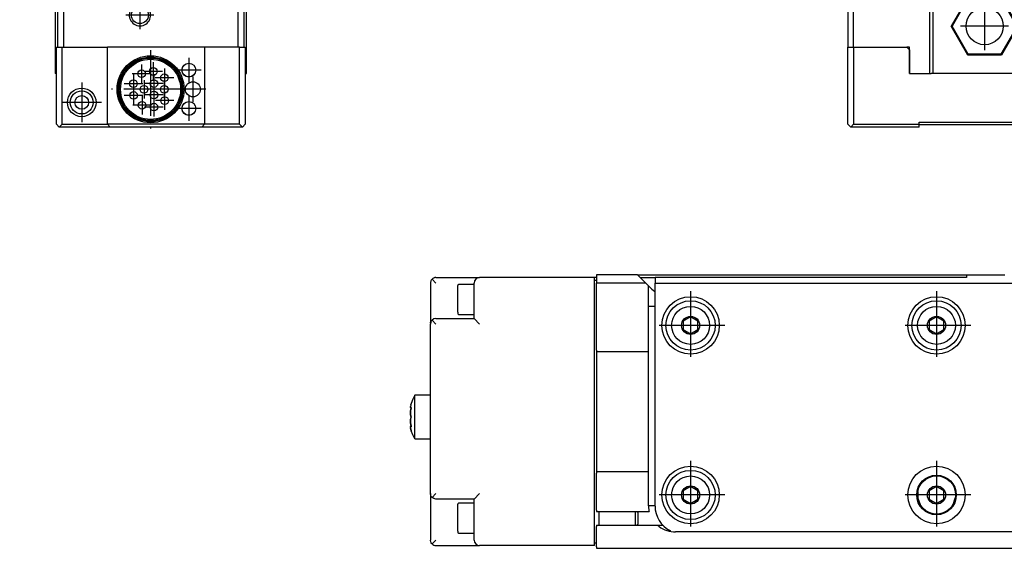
# Model space of a CAD drawing. Header units: inches. Extents: x -381 to 14445, y -418 to 176.
# Tile 15 of 35: x 553 to 733, y -170 to -73. Entities that reach past the tile are written whole.
import ezdxf

# ---------------------------------------------------------------- set-up
doc = ezdxf.new("R2010")
doc.units = ezdxf.units.IN
doc.linetypes.add('DOT_CENTER', pattern=[14, 12, -1, 0, -1])
doc.layers.add('1', color=7, linetype='Continuous')

# ---------------------------------------------------------------- blocks, each defined once
blk = doc.blocks.new('CABEZA__21', base_point=(704.43, -92.97))
at = {"color": 7, "linetype": 'Continuous'}
for p, q in [((724.43, -65.67), (724.43, -65.03)), ((724.43, -67.53), (724.43, -65.67)), ((724.45, -65.03), (724.44, -65.03)), ((724.52, -65.04), (724.45, -65.03)), ((724.6, -65.04), (724.52, -65.04)), ((724.63, -65.03), (724.6, -65.04)), ((724.67, -65.03), (724.63, -65.03)), ((774.23, -65.03), (774.18, -65.03)), ((774.25, -65.04), (774.23, -65.03)), ((774.34, -65.04), (774.25, -65.04)), ((774.41, -65.03), (774.34, -65.04)), ((774.42, -65.03), (774.41, -65.03)), ((774.43, -65.67), (774.43, -65.03)), ((774.43, -67.53), (774.43, -65.67)), ((705.43, -67.53), (704.43, -67.53)), ((704.43, -67.53), (704.43, -78.37)), ((705.43, -67.53), (719.43, -67.53)), ((705.43, -78.37), (705.43, -67.53)), ((719.43, -83.17), (719.43, -67.53)), ((719.93, -67.53), (719.43, -67.53)), ((719.93, -67.53), (719.93, -83.17)), ((738.93, -67.53), (719.93, -67.53)), ((738.93, -83.17), (738.93, -67.53)), ((739.43, -67.53), (738.93, -67.53)), ((739.43, -67.53), (739.43, -83.17)), ((739.43, -67.53), (759.43, -67.53)), ((759.43, -67.53), (759.43, -83.17)), ((759.43, -67.53), (759.93, -67.53)), ((759.93, -83.17), (759.93, -67.53)), ((778.93, -67.53), (759.93, -67.53)), ((778.93, -67.53), (778.93, -83.17)), ((779.43, -67.53), (778.93, -67.53)), ((779.43, -83.17), (779.43, -67.53)), ((779.43, -67.53), (793.43, -67.53)), ((793.43, -78.37), (793.43, -67.53)), ((793.43, -67.53), (794.43, -67.53)), ((794.43, -67.53), (794.43, -78.37)), ((726.37, -69.22), (723.3, -74.52)), ((726.45, -69.37), (723.48, -74.52)), ((726.45, -69.37), (726.37, -69.22)), ((732.49, -69.22), (726.37, -69.22)), ((732.4, -69.37), (726.45, -69.37)), ((732.4, -69.37), (732.49, -69.22)), ((735.37, -74.52), (732.4, -69.37)), ((735.55, -74.52), (732.49, -69.22)), ((766.37, -69.22), (763.3, -74.52)), ((766.45, -69.37), (763.48, -74.52)), ((766.45, -69.37), (766.37, -69.22)), ((772.49, -69.22), (766.37, -69.22)), ((772.4, -69.37), (766.45, -69.37)), ((772.4, -69.37), (772.49, -69.22)), ((775.37, -74.52), (772.4, -69.37)), ((775.55, -74.52), (772.49, -69.22)), ((726.37, -79.83), (723.3, -74.52)), ((723.48, -74.52), (723.3, -74.52)), ((726.45, -79.67), (723.48, -74.52)), ((735.37, -74.52), (732.4, -79.67)), ((735.55, -74.52), (732.49, -79.83)), ((735.37, -74.52), (735.55, -74.52)), ((763.48, -74.52), (763.3, -74.52)), ((763.3, -74.52), (766.37, -79.83)), ((763.48, -74.52), (766.45, -79.67)), ((772.4, -79.67), (775.37, -74.52)), ((772.49, -79.83), (775.55, -74.52)), ((775.37, -74.52), (775.55, -74.52)), ((704.43, -92.47), (704.43, -78.37)), ((704.43, -78.37), (705.43, -78.37)), ((705.43, -78.37), (705.43, -92.47)), ((705.43, -78.37), (715.18, -78.37)), ((715.68, -78.87), (715.18, -78.37)), ((715.68, -78.37), (715.18, -78.37)), ((715.68, -83.17), (715.68, -78.37)), ((715.68, -78.87), (715.68, -83.17)), ((783.68, -78.37), (783.18, -78.37)), ((783.68, -78.37), (783.18, -78.87)), ((783.18, -78.37), (783.18, -78.87)), ((783.18, -78.87), (783.18, -83.17)), ((797.43, -78.37), (783.68, -78.37)), ((797.43, -78.37), (798.43, -78.37)), ((797.43, -92.47), (797.43, -78.37)), ((808.17, -78.37), (798.43, -78.37)), ((798.43, -92.47), (798.43, -78.37)), ((808.17, -92.47), (808.17, -78.37)), ((726.37, -79.83), (726.45, -79.67)), ((732.49, -79.83), (726.37, -79.83)), ((732.4, -79.67), (726.45, -79.67)), ((732.49, -79.83), (732.4, -79.67)), ((766.45, -79.67), (766.37, -79.83)), ((766.37, -79.83), (772.49, -79.83)), ((766.45, -79.67), (772.4, -79.67)), ((772.4, -79.67), (772.49, -79.83)), ((715.68, -83.17), (719.68, -83.17)), ((719.93, -83.17), (719.68, -83.17)), ((738.93, -83.17), (719.93, -83.17)), ((739.18, -83.17), (738.93, -83.17)), ((739.18, -83.17), (759.68, -83.17)), ((759.93, -83.17), (759.68, -83.17)), ((778.93, -83.17), (759.93, -83.17)), ((779.18, -83.17), (778.93, -83.17)), ((779.18, -83.17), (783.18, -83.17)), ((704.43, -92.47), (704.93, -92.97)), ((704.93, -92.97), (705.43, -92.47)), ((717.43, -92.97), (704.93, -92.97)), ((705.43, -92.47), (717.43, -92.47)), ((717.43, -92.47), (717.43, -92.07)), ((717.43, -92.07), (781.43, -92.07)), ((717.43, -92.97), (717.43, -92.47)), ((781.43, -92.57), (717.43, -92.57)), ((781.43, -92.07), (781.43, -92.47)), ((781.43, -92.47), (797.43, -92.47)), ((781.43, -92.47), (781.43, -92.97)), ((781.43, -92.97), (797.93, -92.97)), ((797.43, -92.47), (797.93, -92.97)), ((798.43, -92.47), (797.93, -92.97)), ((797.93, -92.97), (807.67, -92.97)), ((798.43, -92.47), (808.17, -92.47)), ((808.17, -92.47), (807.67, -92.97))]:
    blk.add_line(p, q, dxfattribs=at)
for centre in [(729.43, -74.52), (769.43, -74.52)]:
    blk.add_circle(centre, 3.4, dxfattribs=at)
at = {"layer": '1', "color": 2, "linetype": 'DOT_CENTER'}
for p, q in [((729.43, -70.12), (729.43, -78.92)), ((769.43, -70.12), (769.43, -78.92)), ((733.83, -74.52), (725.03, -74.52)), ((773.83, -74.52), (765.03, -74.52))]:
    blk.add_line(p, q, dxfattribs=at)
blk = doc.blocks.new('L-134__26', base_point=(624.37, -92.97))
blk.add_blockref('CABEZA__21', (704.43, -92.97))
blk = doc.blocks.new('Alzado2', base_point=(2899, -49))
blk.add_blockref('L-134__26', (624.37, -92.97))
blk = doc.blocks.new('Modulos_intermedio__FL-14__4_2_2__27', base_point=(552.87, -64.53))
at = {"color": 7, "linetype": 'Continuous'}
for p, q in [((552.89, -5.38), (552.87, -5.53)), ((552.95, -5.25), (552.89, -5.38)), ((553.09, -5.11), (552.95, -5.25)), ((553.22, -5.05), (553.09, -5.11)), ((553.37, -5.03), (553.22, -5.05)), ((593.37, -5.03), (553.37, -5.03)), ((593.51, -5.05), (593.37, -5.03)), ((593.56, -5.06), (593.51, -5.05)), ((593.65, -5.11), (593.56, -5.06)), ((593.79, -5.25), (593.65, -5.11)), ((593.83, -5.33), (593.79, -5.25)), ((593.85, -5.38), (593.83, -5.33)), ((593.87, -5.53), (593.85, -5.38)), ((552.87, -5.53), (552.87, -44.21)), ((553.89, -6.38), (553.87, -6.53)), ((553.87, -44.04), (553.87, -6.53)), ((553.95, -6.25), (553.89, -6.38)), ((554.09, -6.11), (553.95, -6.25)), ((554.22, -6.05), (554.09, -6.11)), ((554.37, -6.03), (554.22, -6.05)), ((554.37, -6.03), (593.37, -6.03)), ((593.37, -6.03), (593.51, -6)), ((593.51, -6), (593.65, -5.94)), ((593.65, -5.94), (593.79, -5.8)), ((593.79, -5.8), (593.85, -5.67)), ((593.85, -5.67), (593.87, -5.53)), ((593.87, -5.97), (593.87, -5.53)), ((593.87, -6.53), (593.87, -5.97)), ((552.87, -44.21), (552.89, -44.42)), ((552.89, -44.42), (552.95, -44.59)), ((552.95, -44.59), (552.96, -44.62)), ((552.96, -44.62), (557.78, -55.3)), ((553.62, -44.1), (553.87, -44.04)), ((558.87, -55.11), (553.87, -44.04)), ((603.87, -53.63), (603.87, -50.88)), ((557.78, -55.3), (557.79, -55.33)), ((557.79, -55.33), (557.85, -55.5)), ((557.85, -55.5), (557.87, -55.71)), ((557.87, -55.71), (557.87, -64.03)), ((558.62, -55.17), (558.87, -55.11)), ((558.87, -64.03), (558.87, -55.11)), ((557.87, -64.03), (557.89, -64.17)), ((557.89, -64.17), (557.95, -64.3)), ((557.95, -64.3), (558.09, -64.44)), ((558.09, -64.44), (558.22, -64.5)), ((558.22, -64.5), (558.37, -64.53)), ((558.37, -64.53), (558.51, -64.5)), ((558.37, -64.53), (559.07, -64.53)), ((558.51, -64.5), (558.65, -64.44)), ((558.65, -64.44), (558.79, -64.3)), ((558.79, -64.3), (558.85, -64.17)), ((558.85, -64.17), (558.87, -64.03))]:
    blk.add_line(p, q, dxfattribs=at)
blk.add_arc((603.37, -7.53), 0.5, 0, 90, dxfattribs=at)
blk = doc.blocks.new('Modulo_izq__L-KT___28', base_point=(552.87, -67.31))
at = {"color": 7, "linetype": 'Continuous'}
for p, q in [((552.89, -5.38), (552.87, -5.53)), ((552.95, -5.25), (552.91, -5.33)), ((553.09, -5.11), (553.02, -5.17)), ((553.37, -5.03), (553.22, -5.05)), ((593.56, -5.06), (593.51, -5.05)), ((593.65, -5.11), (593.56, -5.06)), ((593.83, -5.33), (593.79, -5.25)), ((593.85, -5.38), (593.83, -5.33)), ((593.87, -5.53), (593.85, -5.38)), ((554.18, -6.06), (554.09, -6.11)), ((554.37, -6.03), (554.22, -6.05)), ((603.87, -56.03), (603.9, -56.03)), ((603.9, -58.01), (603.9, -56.03)), ((603.87, -58.01), (603.9, -58.01)), ((557.89, -64.17), (557.95, -64.3)), ((557.95, -64.3), (558.09, -64.44)), ((558.09, -64.44), (558.18, -64.49)), ((558.22, -64.5), (558.37, -64.53))]:
    blk.add_line(p, q, dxfattribs=at)
blk.add_arc((564.07, -65.93), 5, 187.9999, 195.9999, dxfattribs=at)
blk = doc.blocks.new('Modulo_der__22-ET___29', base_point=(554.37, -70.93))
at = {"color": 7, "linetype": 'Continuous'}
for p, q in [((554.37, -12.23), (554.37, -6.78)), ((554.62, -6.53), (558.37, -6.53)), ((557.37, -7.03), (564.37, -7.03)), ((558.37, -6.53), (558.38, -6.53)), ((558.38, -6.53), (558.4, -6.53)), ((558.4, -6.53), (558.41, -6.53)), ((558.41, -6.53), (558.42, -6.53)), ((558.42, -6.53), (558.43, -6.53)), ((558.43, -6.53), (558.46, -6.54)), ((558.46, -6.54), (558.47, -6.55)), ((558.47, -6.55), (558.48, -6.55)), ((558.48, -6.55), (558.49, -6.56)), ((558.49, -6.56), (558.5, -6.57)), ((558.5, -6.57), (558.52, -6.57)), ((558.52, -6.57), (558.57, -6.63)), ((558.57, -6.63), (558.59, -6.66)), ((558.59, -6.66), (558.6, -6.67)), ((558.6, -6.67), (558.6, -6.69)), ((558.6, -6.69), (558.61, -6.72)), ((558.61, -6.72), (558.62, -6.76)), ((558.62, -6.76), (558.62, -6.78)), ((558.62, -7.03), (558.62, -6.78)), ((558.62, -6.83), (558.84, -6.83)), ((558.84, -6.83), (560.46, -6.83)), ((560.46, -6.83), (561.12, -6.83)), ((561.12, -6.74), (561.13, -6.72)), ((561.12, -6.75), (561.12, -6.74)), ((561.12, -6.76), (561.12, -6.75)), ((561.12, -6.78), (561.12, -6.76)), ((561.12, -6.78), (561.12, -7.03)), ((561.13, -6.72), (561.14, -6.69)), ((561.14, -6.67), (561.15, -6.66)), ((561.14, -6.69), (561.14, -6.67)), ((561.15, -6.65), (561.18, -6.62)), ((561.15, -6.66), (561.15, -6.65)), ((561.18, -6.62), (561.2, -6.59)), ((561.2, -6.59), (561.22, -6.57)), ((561.22, -6.57), (561.24, -6.56)), ((561.24, -6.56), (561.26, -6.55)), ((561.26, -6.55), (561.27, -6.55)), ((561.27, -6.55), (561.28, -6.54)), ((561.28, -6.54), (561.32, -6.53)), ((561.32, -6.53), (561.33, -6.53)), ((561.33, -6.53), (561.34, -6.53)), ((561.34, -6.53), (561.36, -6.53)), ((561.36, -6.53), (561.37, -6.53)), ((561.37, -6.53), (568.12, -6.53)), ((563.78, -7.22), (563.96, -7.11)), ((563.96, -7.11), (563.98, -7.1)), ((563.98, -7.1), (564.16, -7.05)), ((564.16, -7.05), (564.37, -7.03)), ((564.37, -7.03), (595.37, -7.03)), ((590.36, -6.83), (568.37, -6.83)), ((590.12, -7.03), (568.62, -7.03)), ((602.87, -6.53), (590.62, -6.53)), ((595.57, -7.05), (595.37, -7.03)), ((595.37, -7.03), (601.37, -7.03)), ((595.75, -7.1), (595.57, -7.05)), ((595.62, -6.53), (595.67, -6.48)), ((595.67, -6.48), (598.73, -6.48)), ((595.77, -7.11), (595.75, -7.1)), ((595.95, -7.22), (595.77, -7.11)), ((598.73, -6.48), (603.07, -6.48)), ((604.37, -8.03), (602.87, -6.53)), ((603.37, -6.78), (603.07, -6.48)), ((603.12, -6.78), (603.37, -6.78)), ((603.37, -7.03), (603.37, -6.78)), ((558.72, -8.03), (558.75, -8.03)), ((560.98, -8.03), (561.01, -8.03)), ((563.37, -8.03), (563.44, -7.65)), ((563.37, -8.03), (563.37, -10.53)), ((563.44, -7.65), (563.66, -7.32)), ((563.66, -7.32), (563.78, -7.22)), ((563.66, -7.32), (564.37, -8.03)), ((596.07, -7.32), (595.37, -8.03)), ((596.07, -7.32), (595.95, -7.22)), ((596.29, -7.65), (596.07, -7.32)), ((596.37, -8.03), (596.29, -7.65)), ((596.37, -12.53), (596.37, -8.03)), ((604.37, -9.28), (604.37, -8.03)), ((604.37, -18.23), (604.37, -8.33)), ((554.87, -15.03), (554.87, -9.53)), ((559.87, -9.08), (558.62, -9.81)), ((558.62, -9.81), (558.62, -11.25)), ((561.12, -9.81), (559.87, -9.08)), ((561.12, -11.25), (561.12, -9.81)), ((603.87, -17.03), (603.87, -9.53)), ((603.87, -9.75), (603.87, -18.23)), ((603.87, -11.03), (603.87, -9.78)), ((554.67, -12.53), (554.37, -12.23)), ((554.37, -12.7), (554.37, -12.23)), ((554.37, -12.83), (554.67, -12.53)), ((558.62, -11.25), (559.87, -11.97)), ((559.87, -11.97), (561.12, -11.25)), ((599.87, -11.08), (598.62, -11.81)), ((598.62, -11.81), (598.62, -13.25)), ((601.12, -11.81), (599.87, -11.08)), ((601.12, -13.25), (601.12, -11.81)), ((603.87, -11.06), (603.87, -11.03)), ((554.37, -12.83), (554.37, -12.7)), ((554.37, -20.53), (554.37, -12.83)), ((555.16, -14.32), (555.06, -14.44)), ((555.48, -14.1), (555.16, -14.32)), ((555.16, -14.32), (555.87, -15.03)), ((555.87, -14.03), (555.48, -14.1)), ((559.87, -14.03), (555.87, -14.03)), ((577.21, -13.32), (576.05, -15.32)), ((579.52, -13.32), (577.21, -13.32)), ((580.67, -15.32), (579.52, -13.32)), ((598.62, -13.25), (599.87, -13.97)), ((599.87, -13.97), (601.12, -13.25)), ((603.87, -14.03), (603.87, -13.99)), ((603.87, -14.03), (603.87, -35.78)), ((554.89, -14.82), (554.87, -15.03)), ((554.87, -44.03), (554.87, -15.03)), ((554.94, -14.65), (554.89, -14.82)), ((554.95, -14.62), (554.94, -14.65)), ((555.06, -14.44), (554.95, -14.62)), ((576.05, -15.32), (577.21, -17.32)), ((579.52, -17.32), (580.67, -15.32)), ((602.87, -16.03), (599.87, -16.03)), ((603.25, -16.1), (602.87, -16.03)), ((603.57, -16.32), (603.25, -16.1)), ((577.21, -17.32), (579.52, -17.32)), ((603.57, -16.32), (602.87, -17.03)), ((603.68, -16.44), (603.57, -16.32)), ((603.78, -16.62), (603.68, -16.44)), ((603.79, -16.65), (603.78, -16.62)), ((603.84, -16.82), (603.79, -16.65)), ((603.87, -17.03), (603.84, -16.82)), ((603.87, -47.63), (603.87, -17.03)), ((604.37, -18.23), (603.87, -18.23)), ((554.86, -20.97), (554.87, -20.98)), ((577.23, -25.31), (577.59, -25.22)), ((577.59, -25.22), (577.61, -25.21)), ((577.61, -25.21), (577.76, -25.14)), ((577.76, -25.14), (577.85, -25.09)), ((577.85, -25.09), (577.92, -25.04)), ((577.92, -25.04), (578.14, -24.85)), ((578.14, -24.85), (578.2, -24.78)), ((578.2, -24.78), (578.37, -24.53)), ((578.37, -24.53), (578.51, -24.75)), ((578.51, -24.75), (578.59, -24.84)), ((578.59, -24.84), (578.77, -25.01)), ((578.77, -25.01), (578.89, -25.09)), ((578.89, -25.09), (578.98, -25.14)), ((578.98, -25.14), (579.1, -25.2)), ((579.1, -25.2), (579.12, -25.21)), ((579.12, -25.21), (579.46, -25.31)), ((575.87, -27.03), (576.08, -26.89)), ((576.08, -26.89), (576.18, -26.81)), ((576.18, -26.81), (576.35, -26.62)), ((576.35, -26.62), (576.43, -26.51)), ((576.43, -26.51), (576.54, -26.3)), ((576.54, -26.3), (576.55, -26.28)), ((576.55, -26.28), (576.57, -26.23)), ((576.57, -26.23), (576.63, -26.03)), ((576.66, -25.56), (576.6, -25.26)), ((576.6, -25.26), (576.79, -25.31)), ((576.63, -26.03), (576.65, -25.94)), ((576.65, -25.94), (576.66, -25.77)), ((576.66, -25.64), (576.66, -25.56)), ((576.66, -25.77), (576.66, -25.64)), ((576.79, -25.31), (576.85, -25.31)), ((576.85, -25.31), (576.98, -25.33)), ((576.98, -25.33), (577.23, -25.31)), ((579.46, -25.31), (579.76, -25.33)), ((579.76, -25.33), (579.83, -25.32)), ((579.83, -25.32), (579.94, -25.31)), ((579.94, -25.31), (580.13, -25.26)), ((580.08, -25.51), (580.07, -25.64)), ((580.07, -25.64), (580.07, -25.77)), ((580.07, -25.77), (580.08, -25.89)), ((580.13, -25.26), (580.08, -25.51)), ((580.08, -25.89), (580.1, -26.03)), ((580.1, -26.03), (580.16, -26.23)), ((580.16, -26.23), (580.17, -26.25)), ((580.17, -26.25), (580.18, -26.28)), ((580.18, -26.28), (580.3, -26.51)), ((580.3, -26.51), (580.35, -26.58)), ((580.35, -26.58), (580.38, -26.61)), ((580.38, -26.61), (580.55, -26.81)), ((580.55, -26.81), (580.61, -26.86)), ((580.61, -26.86), (580.87, -27.03)), ((576.12, -27.2), (575.87, -27.03)), ((576.18, -27.25), (576.12, -27.2)), ((576.36, -27.44), (576.18, -27.25)), ((576.38, -27.47), (576.36, -27.44)), ((576.43, -27.55), (576.38, -27.47)), ((576.55, -27.78), (576.43, -27.55)), ((576.56, -27.8), (576.55, -27.78)), ((576.57, -27.83), (576.56, -27.8)), ((576.63, -28.03), (576.57, -27.83)), ((576.6, -28.8), (576.65, -28.54)), ((576.79, -28.75), (576.6, -28.8)), ((576.65, -28.17), (576.63, -28.03)), ((576.66, -28.28), (576.65, -28.17)), ((576.65, -28.54), (576.66, -28.42)), ((576.66, -28.42), (576.66, -28.28)), ((576.9, -28.74), (576.79, -28.75)), ((576.98, -28.73), (576.9, -28.74)), ((577.27, -28.75), (576.98, -28.73)), ((577.61, -28.84), (577.27, -28.75)), ((579.51, -28.74), (579.14, -28.83)), ((579.76, -28.73), (579.51, -28.74)), ((579.88, -28.74), (579.76, -28.73)), ((579.94, -28.75), (579.88, -28.74)), ((580.13, -28.8), (579.94, -28.75)), ((580.09, -28.12), (580.07, -28.28)), ((580.07, -28.28), (580.07, -28.42)), ((580.07, -28.42), (580.07, -28.5)), ((580.07, -28.5), (580.13, -28.8)), ((580.1, -28.03), (580.09, -28.12)), ((580.16, -27.83), (580.1, -28.03)), ((580.18, -27.78), (580.16, -27.83)), ((580.19, -27.76), (580.18, -27.78)), ((580.3, -27.55), (580.19, -27.76)), ((580.38, -27.43), (580.3, -27.55)), ((580.55, -27.25), (580.38, -27.43)), ((580.65, -27.17), (580.55, -27.25)), ((580.87, -27.03), (580.65, -27.17)), ((577.64, -28.85), (577.61, -28.84)), ((577.76, -28.91), (577.64, -28.85)), ((577.85, -28.96), (577.76, -28.91)), ((577.96, -29.04), (577.85, -28.96)), ((578.15, -29.22), (577.96, -29.04)), ((578.23, -29.31), (578.15, -29.22)), ((578.37, -29.53), (578.23, -29.31)), ((578.54, -29.27), (578.37, -29.53)), ((578.59, -29.21), (578.54, -29.27)), ((578.81, -29.02), (578.59, -29.21)), ((578.89, -28.96), (578.81, -29.02)), ((578.98, -28.91), (578.89, -28.96)), ((579.12, -28.84), (578.98, -28.91)), ((579.14, -28.83), (579.12, -28.84)), ((604.37, -50.63), (604.37, -36.28)), ((554.37, -38.78), (554.37, -43.73)), ((554.87, -38.53), (554.62, -38.53)), ((554.39, -43.82), (554.99, -45.37)), ((555.87, -43.84), (554.87, -44.03)), ((556.87, -49.19), (554.87, -44.03)), ((600.87, -48.63), (602.87, -48.63)), ((603.57, -48.34), (602.87, -47.63)), ((603.25, -48.55), (602.87, -48.63)), ((603.57, -48.34), (603.25, -48.55)), ((603.68, -48.22), (603.57, -48.34)), ((603.78, -48.04), (603.68, -48.22)), ((603.79, -48.01), (603.78, -48.04)), ((603.84, -47.84), (603.79, -48.01)), ((603.87, -47.63), (603.84, -47.84)), ((603.87, -56.63), (603.87, -47.63)), ((556.87, -49.19), (556.88, -49.21)), ((559.07, -54.83), (556.87, -49.19)), ((556.88, -49.21), (557.08, -49.52)), ((557.08, -49.52), (557.1, -49.53)), ((557.1, -49.53), (557.24, -49.65)), ((557.24, -49.65), (557.81, -48.83)), ((557.24, -49.65), (557.42, -49.75)), ((557.42, -49.75), (557.81, -49.83)), ((557.81, -49.83), (566.62, -49.83)), ((602.87, -50.27), (602.87, -50.24)), ((566.62, -51.88), (565.37, -52.61)), ((567.87, -52.61), (566.62, -51.88)), ((600.87, -50.69), (599.62, -51.41)), ((599.62, -51.41), (599.62, -52.85)), ((602.12, -51.41), (600.87, -50.69)), ((602.12, -52.85), (602.12, -51.41)), ((603.87, -50.88), (604.12, -50.88)), ((565.37, -52.61), (565.37, -54.05)), ((567.87, -54.05), (567.87, -52.61)), ((599.62, -52.85), (600.87, -53.57)), ((600.87, -53.57), (602.12, -52.85)), ((602.87, -54.02), (602.87, -53.99)), ((603.87, -57.03), (603.87, -53.63)), ((560.07, -54.64), (559.07, -54.83)), ((559.07, -57.83), (559.07, -54.83)), ((565.37, -54.05), (566.62, -54.77)), ((566.62, -54.77), (567.87, -54.05)), ((602.87, -55.63), (600.87, -55.63)), ((603.25, -55.71), (602.87, -55.63)), ((603.57, -55.92), (603.25, -55.71)), ((559.07, -57.83), (559.14, -57.45)), ((559.14, -57.45), (559.36, -57.12)), ((559.36, -57.12), (559.68, -56.9)), ((560.07, -57.83), (559.36, -57.12)), ((559.68, -56.9), (560.07, -56.83)), ((560.07, -56.83), (566.62, -56.83)), ((603.57, -55.92), (602.87, -56.63)), ((603.63, -55.99), (603.57, -55.92)), ((603.79, -56.25), (603.63, -55.99)), ((603.81, -56.29), (603.79, -56.25)), ((603.87, -56.63), (603.81, -56.29)), ((603.87, -65.93), (603.87, -56.63)), ((559.07, -57.83), (559.07, -65.93)), ((564.07, -70.93), (598.87, -70.93))]:
    blk.add_line(p, q, dxfattribs=at)
for centre, radius in [((559.87, -10.53), 2.75), ((578.36, -15.32), 5.25), ((599.87, -12.53), 2.75), ((578.36, -15.32), 2.5), ((578.37, -27.03), 4), ((566.62, -53.33), 2.75)]:
    blk.add_circle(centre, radius, dxfattribs=at)
for centre, radius, start, end in [((554.62, -6.78), 0.25, 90, 180), ((557.37, -9.53), 2.5, 90, 180), ((558.37, -6.78), 0.25, 0, 90), ((561.37, -6.78), 0.25, 90, 180), ((568.12, -6.78), 0.25, 0, 90), ((568.12, -6.78), 0.25, 0, 90), ((568.62, -6.78), 0.25, 180, 270), ((590.12, -6.78), 0.25, 270, 0), ((590.62, -6.78), 0.25, 90, 180), ((590.62, -6.78), 0.25, 90, 180), ((601.37, -9.53), 2.5, 0, 90), ((559.87, -10.53), 3.5, 270, 0), ((604.12, -9.78), 0.25, 90, 180), ((604.12, -9.28), 0.25, 270, 0), ((599.87, -12.53), 3.5, 180, 270), ((554.62, -20.53), 0.25, 179.9999, 269.9999), ((554.62, -21.03), 0.25, 11.9998, 90.0001), ((604.12, -35.78), 0.25, 180, 270), ((604.12, -36.28), 0.25, 0, 90), ((554.62, -38.78), 0.25, 90, 180), ((554.62, -43.73), 0.25, 180, 201.3067), ((555.22, -45.28), 0.25, 201.3056, 291.6414), ((555.41, -45.74), 0.25, 84.0004, 111.7355), ((600.87, -52.13), 3.5, 90, 270), ((566.62, -53.33), 3.5, 270, 90), ((600.87, -52.13), 2.75, 24.62, 335.38), ((600.87, -52.13), 2.75, 335.38, 24.62), ((604.12, -50.63), 0.25, 270, 0), ((603.62, -53.63), 0.25, 359.9989, 8.9989), ((603.37, -57.03), 0.5, 353.9994, 359.9995), ((564.07, -65.93), 5, 180, 270), ((598.87, -65.93), 5, 270, 0)]:
    blk.add_arc(centre, radius, start, end, dxfattribs=at)
at = {"layer": '1', "color": 2, "linetype": 'DOT_CENTER'}
for p, q in [((559.87, -6.78), (559.87, -14.28)), ((599.87, -8.78), (599.87, -16.28)), ((563.62, -10.53), (556.12, -10.53)), ((578.36, -9.07), (578.36, -21.57)), ((603.62, -12.53), (596.12, -12.53)), ((584.61, -15.32), (572.11, -15.32)), ((578.37, -22.03), (578.37, -32.03)), ((583.37, -27.03), (573.37, -27.03)), ((600.87, -48.38), (600.87, -55.88)), ((566.62, -49.58), (566.62, -57.08)), ((604.62, -52.13), (597.12, -52.13)), ((570.37, -53.33), (562.87, -53.33))]:
    blk.add_line(p, q, dxfattribs=at)
blk = doc.blocks.new('CABEZA_2__30', base_point=(559.37, -92.97))
at = {"color": 7, "linetype": 'Continuous'}
for p, q in [((559.37, -67.62), (559.37, -83.17)), ((559.87, -78.37), (559.87, -68.64)), ((560.87, -69.76), (560.87, -78.37)), ((573.82, -70.93), (573.49, -71.14)), ((576.25, -71.14), (575.92, -70.93)), ((592.87, -78.37), (592.87, -70.93)), ((593.87, -70.93), (593.87, -78.37)), ((594.37, -83.17), (594.37, -70.93)), ((559.62, -78.37), (560.62, -78.37)), ((559.62, -92.47), (559.62, -78.37)), ((560.62, -78.37), (568.94, -78.37)), ((560.62, -92.47), (560.62, -78.37)), ((586.7, -78.37), (568.94, -78.37)), ((568.94, -92.47), (568.94, -78.37)), ((592.87, -78.37), (586.7, -78.37)), ((586.7, -78.37), (586.7, -92.47)), ((593.12, -78.37), (592.87, -78.37)), ((593.12, -78.37), (594.12, -78.37)), ((593.12, -92.47), (593.12, -78.37)), ((594.12, -78.37), (594.12, -92.47)), ((559.62, -83.17), (559.37, -83.17)), ((594.12, -83.17), (594.37, -83.17)), ((559.62, -92.47), (560.12, -92.97)), ((560.62, -92.47), (560.12, -92.97)), ((569.44, -92.97), (560.12, -92.97)), ((560.62, -92.47), (568.94, -92.47)), ((586.7, -92.47), (568.94, -92.47)), ((568.94, -92.47), (569.44, -92.97)), ((586.2, -92.97), (569.44, -92.97)), ((586.7, -92.47), (586.2, -92.97)), ((593.62, -92.97), (586.2, -92.97)), ((593.12, -92.47), (586.7, -92.47)), ((593.62, -92.97), (593.12, -92.47)), ((593.62, -92.97), (594.12, -92.47))]:
    blk.add_line(p, q, dxfattribs=at)
for centre, radius in [((574.87, -72.52), 1.55), ((576.82, -86.07), 6.13), ((576.82, -86.07), 5.9), ((576.82, -86.07), 5.72), ((576.82, -86.07), 5.5), ((575.17, -83.22), 0.7), ((577.32, -82.81), 0.7), ((583.82, -82.57), 1.27), ((583.82, -82.57), 1.25), ((573.68, -85.04), 0.7), ((577.42, -85.03), 0.7), ((579.35, -83.96), 0.7), ((564.22, -88.47), 2.62), ((564.22, -88.47), 2.1), ((575.62, -86.07), 0.7), ((577.42, -87.11), 0.7), ((579.32, -86.07), 0.7), ((584.57, -86.07), 1.38), ((564.22, -88.47), 1.25), ((573.71, -87.19), 0.7), ((579.39, -88.14), 0.7), ((575.27, -88.99), 0.7), ((577.42, -89.32), 0.7), ((583.82, -89.57), 1.27), ((583.82, -89.57), 1.25)]:
    blk.add_circle(centre, radius, dxfattribs=at)
for start, end in [(134.9999, 202.4995), (202.4997, 44.9997)]:
    blk.add_arc((574.87, -72.52), 1.95, start, end, dxfattribs=at)
at = {"layer": '1', "color": 2, "linetype": 'DOT_CENTER'}
for p, q in [((574.87, -69.97), (574.87, -75.07)), ((577.42, -72.52), (572.32, -72.52)), ((576.82, -78.94), (576.82, -93.21)), ((583.82, -80.3), (583.82, -84.85)), ((575.17, -81.52), (575.17, -84.92)), ((579.02, -82.81), (575.62, -82.81)), ((577.32, -81.11), (577.32, -84.51)), ((579.35, -82.26), (579.35, -85.66)), ((586.09, -82.57), (581.54, -82.57)), ((576.87, -83.22), (573.47, -83.22)), ((573.68, -83.34), (573.68, -86.74)), ((575.62, -84.37), (575.62, -87.77)), ((577.42, -83.33), (577.42, -86.73)), ((581.05, -83.96), (577.65, -83.96)), ((579.32, -84.37), (579.32, -87.77)), ((584.57, -83.7), (584.57, -88.45)), ((564.22, -84.85), (564.22, -92.09)), ((583.95, -86.07), (569.69, -86.07)), ((575.38, -85.04), (571.98, -85.04)), ((573.71, -85.49), (573.71, -88.89)), ((577.32, -86.07), (573.92, -86.07)), ((579.12, -85.03), (575.72, -85.03)), ((577.42, -85.41), (577.42, -88.81)), ((581.02, -86.07), (577.62, -86.07)), ((579.39, -86.44), (579.39, -89.84)), ((586.94, -86.07), (582.19, -86.07)), ((575.41, -87.19), (572.01, -87.19)), ((575.27, -87.29), (575.27, -90.69)), ((579.12, -87.11), (575.72, -87.11)), ((577.42, -87.62), (577.42, -91.02)), ((581.09, -88.14), (577.69, -88.14)), ((583.82, -87.3), (583.82, -91.85)), ((567.84, -88.47), (560.6, -88.47)), ((576.97, -88.99), (573.57, -88.99)), ((579.12, -89.32), (575.72, -89.32)), ((586.09, -89.57), (581.54, -89.57))]:
    blk.add_line(p, q, dxfattribs=at)
blk = doc.blocks.new('L-134__31', base_point=(552.87, -92.97))
for name, p in [('Modulos_intermedio__FL-14__4_2_2__27', (552.87, -64.53)), ('Modulo_izq__L-KT___28', (552.87, -67.31)), ('Modulo_der__22-ET___29', (554.37, -70.93)), ('CABEZA_2__30', (559.37, -92.97))]:
    blk.add_blockref(name, p)
blk = doc.blocks.new('Derecha1', base_point=(578.62, -49))
blk.add_blockref('L-134__31', (552.87, -92.97))
blk = doc.blocks.new('Modulo_izq__L-KT___50', base_point=(624.37, -171.48))
at = {"color": 7, "linetype": 'Continuous'}
for p, q in [((628.44, -120.67), (628.32, -120.77)), ((628.4, -120.7), (628.38, -120.71)), ((628.62, -120.57), (628.44, -120.67)), ((628.64, -120.56), (628.62, -120.57)), ((628.82, -120.5), (628.64, -120.56)), ((628.69, -120.54), (628.64, -120.56)), ((628.71, -120.54), (628.69, -120.54)), ((629.03, -120.48), (628.82, -120.5)), ((629.03, -120.48), (637.03, -120.48)), ((658.03, -120.48), (637.03, -120.48)), ((658.03, -120.48), (658.03, -120.45)), ((658.43, -120.45), (658.03, -120.45)), ((658.03, -122.98), (658.03, -120.48)), ((658.43, -119.98), (658.43, -121.48)), ((665.91, -119.98), (658.43, -119.98)), ((665.91, -119.98), (667.41, -121.48)), ((665.91, -119.98), (726.13, -119.98)), ((666.41, -120.48), (669.13, -120.48)), ((726.13, -120.48), (669.13, -120.48)), ((669.13, -120.48), (669.13, -121.48)), ((726.13, -119.98), (733.13, -119.98)), ((726.13, -119.98), (726.13, -120.48)), ((628.08, -121.17), (628.03, -121.38)), ((628.03, -121.38), (628.03, -121.48)), ((628.03, -121.48), (628.03, -124.48)), ((628.06, -121.24), (628.04, -121.31)), ((628.04, -121.31), (628.04, -121.35)), ((628.1, -121.1), (628.08, -121.17)), ((628.16, -120.98), (628.1, -121.1)), ((628.28, -120.81), (628.16, -120.98)), ((628.32, -120.77), (628.28, -120.81)), ((628.38, -120.71), (628.32, -120.77)), ((628.32, -120.77), (629.03, -121.48)), ((633.05, -121.83), (633.03, -121.93)), ((633.03, -126.84), (633.03, -121.93)), ((633.16, -121.74), (633.05, -121.83)), ((633.23, -121.73), (633.16, -121.74)), ((636.03, -121.73), (633.23, -121.73)), ((636.03, -122.98), (636.03, -121.48)), ((658.03, -120.98), (658.43, -120.98)), ((658.43, -133.73), (658.43, -121.48)), ((667.41, -121.48), (658.43, -121.48)), ((667.41, -121.48), (667.88, -121.95)), ((667.88, -121.95), (667.88, -133.73)), ((667.88, -121.95), (668.31, -122.38)), ((668.34, -122.41), (668.31, -122.38)), ((668.34, -122.41), (668.42, -122.49)), ((668.42, -122.49), (668.48, -122.55)), ((669.13, -162.28), (669.13, -121.48)), ((669.13, -121.48), (780.13, -121.48)), ((636.03, -127.98), (636.03, -122.98)), ((658.03, -166.98), (658.03, -122.98)), ((668.48, -122.55), (668.52, -122.58)), ((668.52, -122.58), (668.77, -122.79)), ((668.77, -122.79), (668.78, -122.8)), ((668.78, -122.8), (669.1, -123.04)), ((669.1, -123.04), (669.13, -123.05)), ((628.03, -124.48), (628.03, -128.64)), ((667.88, -125.71), (669.13, -125.71)), ((633.03, -126.84), (633.05, -127.13)), ((633.05, -127.13), (633.16, -127.22)), ((633.16, -127.22), (633.23, -127.23)), ((633.23, -127.23), (636.03, -127.23)), ((675.63, -127.69), (674.3, -128.46)), ((675.63, -127.69), (674.3, -128.46)), ((676.96, -128.46), (675.63, -127.69)), ((676.96, -128.46), (675.63, -127.69)), ((720.63, -127.69), (719.3, -128.46)), ((720.63, -127.69), (719.3, -128.46)), ((721.96, -128.46), (720.63, -127.69)), ((721.96, -128.46), (720.63, -127.69)), ((628.04, -128.81), (628.03, -128.64)), ((628.08, -128.67), (628.03, -128.88)), ((628.03, -128.88), (628.03, -128.98)), ((628.03, -159.98), (628.03, -128.98)), ((628.1, -128.6), (628.08, -128.67)), ((628.16, -128.48), (628.1, -128.6)), ((628.28, -128.31), (628.16, -128.48)), ((628.32, -128.27), (628.28, -128.31)), ((628.64, -128.06), (628.32, -128.27)), ((628.32, -128.27), (629.03, -128.98)), ((629.03, -127.98), (628.64, -128.06)), ((629.03, -127.98), (636.03, -127.98)), ((636.03, -127.98), (637.03, -128.98)), ((674.3, -128.46), (674.3, -129.99)), ((676.96, -129.99), (676.96, -128.46)), ((719.3, -128.46), (719.3, -129.99)), ((721.96, -129.99), (721.96, -128.46)), ((674.3, -129.99), (675.63, -130.76)), ((675.63, -130.76), (676.96, -129.99)), ((719.3, -129.99), (720.63, -130.76)), ((720.63, -130.76), (721.96, -129.99)), ((658.43, -133.73), (658.43, -133.98)), ((658.43, -133.98), (667.88, -133.98)), ((658.43, -133.98), (658.43, -134.23)), ((658.43, -134.23), (658.43, -155.73)), ((667.88, -133.73), (667.88, -133.98)), ((667.88, -133.98), (667.88, -134.23)), ((667.88, -134.23), (667.88, -155.73)), ((625.2, -141.98), (624.82, -142.73)), ((628.03, -141.98), (625.2, -141.98)), ((625.2, -149.98), (625.2, -141.98)), ((624.38, -144.04), (624.37, -144.18)), ((624.44, -143.79), (624.38, -144.04)), ((624.38, -144.04), (624.39, -143.99)), ((624.39, -143.99), (624.4, -143.97)), ((624.46, -143.7), (624.44, -143.79)), ((624.44, -143.79), (624.45, -143.73)), ((624.45, -143.73), (624.46, -143.72)), ((624.53, -143.48), (624.46, -143.7)), ((624.82, -142.73), (624.53, -143.48)), ((624.37, -144.18), (624.37, -144.16)), ((624.38, -144.24), (624.37, -144.18)), ((624.37, -144.18), (624.38, -144.24)), ((624.4, -144.84), (624.37, -145.21)), ((624.37, -145.23), (624.39, -144.89)), ((624.37, -145.21), (624.37, -145.23)), ((624.37, -145.25), (624.37, -145.23)), ((624.37, -145.23), (624.38, -145.37)), ((624.38, -145.37), (624.37, -145.25)), ((624.38, -144.24), (624.39, -144.26)), ((624.38, -145.46), (624.38, -145.37)), ((624.38, -145.37), (624.38, -145.46)), ((624.39, -145.55), (624.38, -145.46)), ((624.38, -145.46), (624.39, -145.54)), ((624.41, -144.28), (624.39, -144.26)), ((624.39, -144.26), (624.41, -144.28)), ((624.39, -144.87), (624.44, -144.59)), ((624.39, -144.89), (624.39, -144.87)), ((624.39, -145.54), (624.45, -145.81)), ((624.4, -145.57), (624.39, -145.55)), ((624.44, -144.59), (624.4, -144.84)), ((624.44, -145.76), (624.4, -145.57)), ((624.42, -144.28), (624.41, -144.28)), ((624.41, -144.28), (624.42, -144.28)), ((624.51, -144.28), (624.42, -144.28)), ((624.42, -144.28), (624.44, -144.28)), ((624.44, -144.28), (624.45, -144.27)), ((624.46, -144.47), (624.44, -144.59)), ((624.44, -144.59), (624.45, -144.51)), ((624.45, -145.81), (624.44, -145.76)), ((624.45, -144.27), (624.53, -144.21)), ((624.45, -144.51), (624.46, -144.48)), ((624.46, -145.84), (624.45, -145.81)), ((624.45, -145.81), (624.53, -145.98)), ((624.46, -144.48), (624.48, -144.41)), ((624.48, -144.41), (624.46, -144.47)), ((624.53, -145.98), (624.46, -145.84)), ((624.53, -144.21), (624.48, -144.41)), ((624.48, -144.41), (624.51, -144.28)), ((624.38, -146.59), (624.37, -146.71)), ((624.37, -146.73), (624.38, -146.59)), ((624.37, -146.71), (624.37, -146.73)), ((624.37, -146.73), (624.39, -147.07)), ((624.37, -146.75), (624.37, -146.73)), ((624.38, -146.98), (624.37, -146.75)), ((624.38, -147.72), (624.37, -147.78)), ((624.37, -147.78), (624.38, -147.72)), ((624.4, -146.39), (624.38, -146.5)), ((624.38, -146.5), (624.39, -146.42)), ((624.38, -146.5), (624.38, -146.59)), ((624.38, -146.59), (624.38, -146.5)), ((624.39, -147.09), (624.38, -146.98)), ((624.39, -147.7), (624.38, -147.72)), ((624.38, -147.72), (624.39, -147.7)), ((624.39, -146.41), (624.43, -146.21)), ((624.39, -146.42), (624.39, -146.41)), ((624.39, -147.07), (624.44, -147.37)), ((624.4, -147.12), (624.39, -147.09)), ((624.41, -147.68), (624.39, -147.7)), ((624.46, -146.12), (624.4, -146.39)), ((624.44, -147.37), (624.4, -147.12)), ((624.42, -147.68), (624.41, -147.68)), ((624.41, -147.68), (624.42, -147.68)), ((624.51, -147.68), (624.42, -147.68)), ((624.44, -147.68), (624.42, -147.68)), ((624.43, -146.21), (624.45, -146.15)), ((624.44, -147.37), (624.45, -147.45)), ((624.46, -147.48), (624.44, -147.37)), ((624.46, -147.69), (624.44, -147.68)), ((624.45, -146.15), (624.53, -145.98)), ((624.45, -147.45), (624.48, -147.55)), ((624.53, -145.98), (624.46, -146.12)), ((624.46, -147.5), (624.46, -147.48)), ((624.48, -147.55), (624.46, -147.5)), ((624.53, -147.75), (624.46, -147.69)), ((624.48, -147.55), (624.53, -147.75)), ((624.51, -147.68), (624.48, -147.55)), ((624.37, -147.78), (624.38, -147.92)), ((624.38, -147.92), (624.37, -147.8)), ((624.38, -147.92), (624.39, -147.97)), ((624.39, -147.97), (624.4, -147.99)), ((624.4, -147.99), (624.44, -148.17)), ((624.44, -148.17), (624.4, -147.99)), ((624.44, -148.17), (624.45, -148.23)), ((624.45, -148.23), (624.53, -148.48)), ((624.46, -148.26), (624.46, -148.24)), ((624.53, -148.48), (624.46, -148.26)), ((624.82, -149.23), (624.53, -148.48)), ((625.2, -149.98), (624.82, -149.23)), ((625.2, -149.98), (628.03, -149.98)), ((658.43, -155.73), (658.43, -155.98)), ((667.88, -155.98), (658.43, -155.98)), ((658.43, -155.98), (658.43, -156.23)), ((658.43, -162.98), (658.43, -156.23)), ((667.88, -155.73), (667.88, -155.98)), ((667.88, -155.98), (667.88, -156.23)), ((667.88, -156.23), (667.88, -161.98)), ((628.03, -160.08), (628.03, -159.98)), ((628.03, -159.98), (628.03, -164.48)), ((628.08, -160.29), (628.03, -160.08)), ((628.1, -160.36), (628.08, -160.29)), ((628.32, -160.69), (629.03, -159.98)), ((636.03, -160.98), (637.03, -159.98)), ((675.63, -158.69), (674.3, -159.46)), ((675.63, -158.69), (674.3, -159.46)), ((674.3, -159.46), (674.3, -160.99)), ((676.96, -159.46), (675.63, -158.69)), ((676.96, -159.46), (675.63, -158.69)), ((676.96, -160.99), (676.96, -159.46)), ((717.19, -159.62), (717.19, -160.83)), ((720.63, -158.69), (719.3, -159.46)), ((720.63, -158.69), (719.3, -159.46)), ((719.3, -159.46), (719.3, -160.99)), ((721.96, -159.46), (720.63, -158.69)), ((721.96, -159.46), (720.63, -158.69)), ((721.96, -160.99), (721.96, -159.46)), ((628.16, -160.48), (628.1, -160.36)), ((628.28, -160.65), (628.16, -160.48)), ((628.32, -160.69), (628.28, -160.65)), ((628.64, -160.9), (628.32, -160.69)), ((629.03, -160.98), (628.64, -160.9)), ((636.03, -160.98), (629.03, -160.98)), ((633.05, -161.83), (633.03, -161.93)), ((633.03, -166.84), (633.03, -161.93)), ((633.16, -161.74), (633.05, -161.83)), ((633.23, -161.73), (633.16, -161.74)), ((636.03, -161.73), (633.23, -161.73)), ((636.03, -163.33), (636.03, -160.98)), ((667.88, -161.98), (667.98, -162.98)), ((667.89, -162.13), (669.13, -162.13)), ((674.3, -160.99), (675.63, -161.76)), ((675.63, -161.76), (676.96, -160.99)), ((717.19, -160.83), (717.61, -161.97)), ((717.55, -162.13), (717.7, -162.13)), ((717.61, -161.97), (717.7, -162.13)), ((717.74, -162.18), (717.7, -162.13)), ((719.3, -160.99), (720.63, -161.76)), ((720.63, -161.76), (721.96, -160.99)), ((723.55, -162.13), (723.52, -162.18)), ((723.55, -162.13), (723.65, -161.97)), ((723.55, -162.13), (723.7, -162.13)), ((723.65, -161.97), (724.06, -160.83)), ((636.03, -165.63), (636.03, -163.33)), ((658.43, -162.98), (658.43, -163.23)), ((658.43, -163.23), (668.04, -163.23)), ((658.83, -163.23), (658.83, -165.73)), ((665.53, -163.42), (665.53, -163.23)), ((665.53, -165.54), (665.53, -163.42)), ((666.03, -163.48), (665.77, -163.23)), ((666.03, -165.48), (666.03, -163.48)), ((667.98, -162.98), (667.99, -163.05)), ((667.99, -163.05), (668.01, -163.11)), ((668.01, -163.11), (668.03, -163.18)), ((668.03, -163.18), (668.04, -163.23)), ((717.76, -162.21), (717.74, -162.18)), ((717.8, -162.27), (717.76, -162.21)), ((717.9, -162.4), (717.8, -162.27)), ((717.94, -162.45), (717.9, -162.4)), ((718.05, -162.58), (717.94, -162.45)), ((718.14, -162.67), (718.05, -162.58)), ((718.27, -162.79), (718.14, -162.67)), ((718.38, -162.89), (718.27, -162.79)), ((718.5, -162.99), (718.38, -162.89)), ((718.56, -163.04), (718.5, -162.99)), ((719, -163.31), (718.56, -163.04)), ((719.1, -163.36), (719, -163.31)), ((719.43, -163.5), (719.1, -163.36)), ((719.83, -163.62), (719.43, -163.5)), ((720.05, -163.67), (719.83, -163.62)), ((720.63, -163.71), (720.05, -163.67)), ((721.2, -163.67), (720.63, -163.71)), ((721.42, -163.62), (721.2, -163.67)), ((721.82, -163.5), (721.42, -163.62)), ((722.15, -163.36), (721.82, -163.5)), ((722.25, -163.31), (722.15, -163.36)), ((722.69, -163.04), (722.25, -163.31)), ((722.76, -162.99), (722.69, -163.04)), ((722.87, -162.89), (722.76, -162.99)), ((722.99, -162.79), (722.87, -162.89)), ((723.11, -162.67), (722.99, -162.79)), ((723.2, -162.58), (723.11, -162.67)), ((723.31, -162.45), (723.2, -162.58)), ((723.35, -162.4), (723.31, -162.45)), ((723.45, -162.27), (723.35, -162.4)), ((723.49, -162.21), (723.45, -162.27)), ((723.52, -162.18), (723.49, -162.21)), ((628.03, -164.48), (628.03, -168.48)), ((636.03, -166.98), (636.03, -165.63)), ((658.43, -165.73), (669.57, -165.73)), ((658.43, -165.73), (658.43, -165.98)), ((665.53, -165.73), (665.53, -165.54)), ((665.78, -165.73), (666.03, -165.48)), ((669.57, -165.73), (669.56, -165.72)), ((669.56, -165.72), (670.5, -165.72)), ((669.65, -165.79), (669.57, -165.73)), ((669.57, -165.73), (669.61, -165.76)), ((633.03, -166.84), (633.05, -167.13)), ((633.05, -167.13), (633.16, -167.22)), ((633.16, -167.22), (633.23, -167.23)), ((633.23, -167.23), (636.03, -167.23)), ((636.03, -168.48), (636.03, -166.98)), ((658.03, -169.48), (658.03, -166.98)), ((658.43, -169.73), (658.43, -165.98)), ((669.61, -165.76), (669.68, -165.82)), ((669.9, -165.99), (669.65, -165.79)), ((669.68, -165.82), (669.72, -165.85)), ((669.72, -165.85), (669.78, -165.9)), ((669.78, -165.9), (669.82, -165.93)), ((669.82, -165.93), (669.88, -165.98)), ((670.97, -166.6), (670.96, -166.59)), ((672.01, -166.81), (671.83, -166.72)), ((776.38, -166.98), (672.88, -166.98)), ((628.03, -168.58), (628.03, -168.48)), ((628.08, -168.79), (628.03, -168.58)), ((628.1, -168.86), (628.08, -168.79)), ((628.16, -168.98), (628.1, -168.86)), ((628.28, -169.15), (628.16, -168.98)), ((628.32, -169.19), (628.28, -169.15)), ((629.03, -168.48), (628.32, -169.19)), ((628.32, -169.19), (628.44, -169.29)), ((628.44, -169.29), (628.62, -169.39)), ((658.03, -168.98), (658.43, -168.98)), ((628.62, -169.39), (628.64, -169.4)), ((628.64, -169.4), (628.82, -169.46)), ((628.82, -169.46), (629.03, -169.48)), ((629.03, -169.48), (637.03, -169.48)), ((658.03, -169.48), (637.03, -169.48)), ((658.43, -169.73), (658.43, -169.98)), ((658.43, -169.98), (2065.93, -169.98))]:
    blk.add_line(p, q, dxfattribs=at)
for centre, radius in [((675.63, -129.23), 5.25), ((720.63, -129.23), 5.25), ((675.63, -129.23), 4.5), ((675.63, -129.23), 3.47), ((720.63, -129.23), 4.5), ((720.63, -129.23), 3.47), ((675.63, -129.23), 1.66), ((720.63, -129.23), 1.66), ((675.63, -160.23), 5.25), ((675.63, -160.23), 4.5), ((720.63, -160.23), 5.25), ((720.63, -160.23), 3.62), ((720.63, -160.23), 3.49), ((675.63, -160.23), 3.47), ((675.63, -160.23), 1.66), ((720.63, -160.23), 1.66)]:
    blk.add_circle(centre, radius, dxfattribs=at)
for centre, radius, start, end in [((637.03, -121.48), 1, 90, 180), ((674.13, -162.28), 5, 180, 242.6086), ((672.88, -161.98), 5, 233.1301, 270), ((637.03, -168.48), 1, 180, 270)]:
    blk.add_arc(centre, radius, start, end, dxfattribs=at)
at = {"layer": '1', "color": 2, "linetype": 'DOT_CENTER'}
for p, q in [((675.63, -122.98), (675.63, -135.48)), ((720.63, -122.98), (720.63, -135.48)), ((681.88, -129.23), (669.38, -129.23)), ((726.88, -129.23), (714.38, -129.23)), ((675.63, -153.98), (675.63, -166.48)), ((720.63, -153.98), (720.63, -166.48)), ((681.88, -160.23), (669.38, -160.23)), ((726.88, -160.23), (714.38, -160.23))]:
    blk.add_line(p, q, dxfattribs=at)
blk = doc.blocks.new('L-134__58', base_point=(624.37, -171.48))
blk.add_blockref('Modulo_izq__L-KT___50', (624.37, -171.48))
blk = doc.blocks.new('Superior1', base_point=(2899, -145.73))
blk.add_blockref('L-134__58', (624.37, -171.48))

msp = doc.modelspace()

# ---------------------------------------------------------------- block references
for name, p in [('Derecha1', (578.62, -49)), ('Alzado2', (2899, -49)), ('Superior1', (2899, -145.73))]:
    msp.add_blockref(name, p)

doc.saveas('drawing.dxf')
